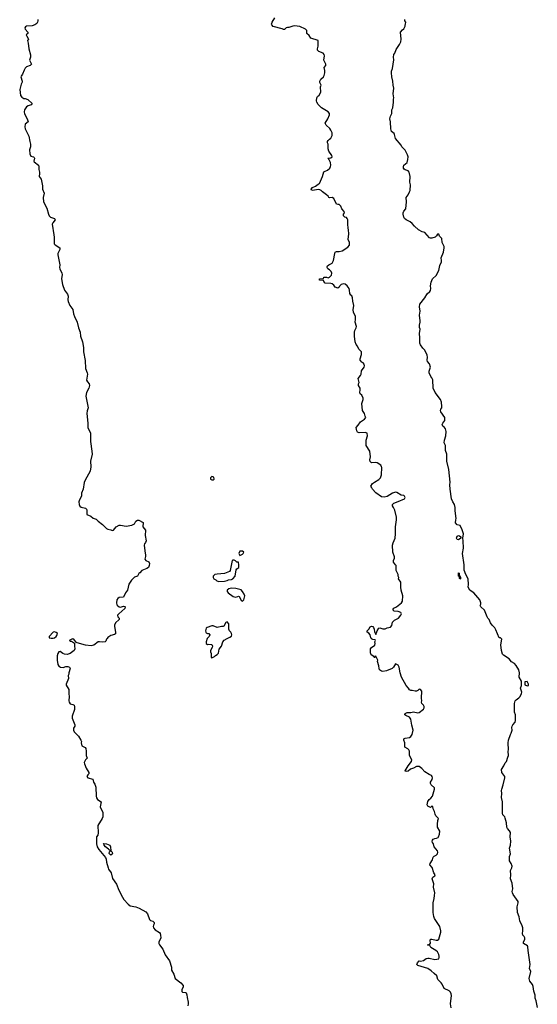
# Model space of a CAD drawing. Header units: inches. Extents: x 2535814 to 2694957, y 540737 to 728403.
# Tile 46 of 106: x 2636451 to 2643834, y 554781 to 568826. Entities that reach past the tile are written whole.
import ezdxf

# ---------------------------------------------------------------- set-up
doc = ezdxf.new("R2010")
doc.units = ezdxf.units.IN
doc.header["$MEASUREMENT"] = 0
for name, color, linetype in [('C6535', 7, 'Continuous'), ('C6536', 7, 'Continuous'), ('C6545', 7, 'Continuous'), ('C6546', 7, 'Continuous')]:
    doc.layers.add(name, color=color, linetype=linetype)

msp = doc.modelspace()

# ---------------------------------------------------------------- linework, layer by layer
at = {"layer": 'C6535', "color": 5}
for points, elevation in [([(2637698, 560000), (2637691, 559990), (2637680, 559960), (2637670, 559950), (2637634, 559946), (2637590, 559954), (2637570, 559952), (2637510, 559904), (2637470, 559894), (2637390, 559905), (2637270, 559939), (2637262, 559942), (2637230, 559982), (2637210, 559993), (2637194, 559990), (2637165, 559975), (2637162, 559970), (2637170, 559962), (2637190, 559962), (2637232, 559932), (2637231, 559890), (2637236, 559850), (2637227, 559830), (2637170, 559785), (2637130, 559773), (2637090, 559777), (2637066, 559786), (2637030, 559814), (2637010, 559808), (2636995, 559785), (2636987, 559753), (2636988, 559690), (2636997, 559630), (2637010, 559605), (2637018, 559598), (2637034, 559590), (2637070, 559587), (2637110, 559599), (2637140, 559600), (2637162, 559590), (2637172, 559572), (2637151, 559510), (2637151, 559490), (2637145, 559470), (2637146, 559430), (2637115, 559350), (2637115, 559335), (2637151, 559270), (2637151, 559210), (2637156, 559170), (2637151, 559111), (2637155, 559090), (2637170, 559067), (2637210, 559056), (2637226, 559046), (2637235, 559030), (2637235, 558985), (2637199, 558890), (2637202, 558862), (2637239, 558770), (2637237, 558750), (2637221, 558719), (2637221, 558690), (2637230, 558666), (2637290, 558605), (2637325, 558550), (2637331, 558530), (2637326, 558510), (2637339, 558470), (2637383, 558443), (2637395, 558430), (2637401, 558390), (2637398, 558330), (2637412, 558290), (2637391, 558269), (2637371, 558230), (2637375, 558210), (2637401, 558150), (2637438, 558090), (2637438, 558070), (2637424, 558056), (2637411, 558030), (2637422, 558010), (2637493, 557993), (2637505, 557950), (2637522, 557922), (2637538, 557878), (2637543, 557750), (2637548, 557728), (2637562, 557702), (2637611, 557670), (2637600, 557600), (2637635, 557515), (2637635, 557455), (2637628, 557430), (2637565, 557330), (2637572, 557228), (2637564, 557196), (2637548, 557170), (2637545, 557150), (2637546, 557070), (2637557, 557030), (2637581, 556990), (2637676, 556876), (2637684, 556850), (2637688, 556808), (2637711, 556730), (2637719, 556710), (2637757, 556657), (2637774, 556574), (2637830, 556496), (2637865, 556410), (2637916, 556310), (2637937, 556277), (2637998, 556210), (2638027, 556187), (2638110, 556170), (2638155, 556155), (2638250, 556101), (2638275, 556070), (2638303, 555990), (2638318, 555978), (2638350, 555966), (2638371, 555950), (2638371, 555930), (2638359, 555910), (2638356, 555890), (2638361, 555870), (2638384, 555844), (2638444, 555804), (2638455, 555790), (2638461, 555770), (2638465, 555730), (2638438, 555670), (2638438, 555650), (2638446, 555630), (2638491, 555570), (2638528, 555488), (2638590, 555402), (2638615, 555310), (2638616, 555270), (2638650, 555212), (2638671, 555151), (2638751, 555090), (2638785, 555050), (2638782, 555030), (2638765, 554990), (2638764, 554964), (2638773, 554953), (2638814, 554950), (2638824, 554944), (2638837, 554917), (2638840, 554880), (2638854, 554814), (2638855, 554790), (2638850, 554758)], 40), ([(2639126, 560000), (2639123, 559997), (2639112, 559952), (2639112, 559930), (2639130, 559912), (2639150, 559918), (2639190, 559912), (2639202, 559890), (2639198, 559870), (2639172, 559830), (2639172, 559810), (2639184, 559784), (2639182, 559730), (2639190, 559722), (2639230, 559742), (2639243, 559757), (2639270, 559772), (2639288, 559790), (2639295, 559845), (2639329, 559890), (2639349, 559950), (2639366, 559974), (2639409, 560000)], 60)]:
    msp.add_lwpolyline(points, dxfattribs=dict(at, elevation=elevation))
at = {"layer": 'C6535', "color": 5, "elevation": 40}
msp.add_lwpolyline([(2637750, 556909), (2637729, 556931), (2637730, 556954), (2637746, 556970), (2637738, 556978), (2637730, 556978), (2637716, 556996), (2637674, 557030), (2637655, 557050), (2637656, 557056), (2637647, 557073), (2637690, 557071), (2637737, 557050), (2637747, 557030), (2637751, 556971), (2637770, 556952), (2637774, 556934), (2637770, 556922)], close=True, dxfattribs=at)
at = {"layer": 'C6536', "color": 5}
for points, elevation in [([(2636708, 568830), (2636710, 568810), (2636707, 568790), (2636695, 568770), (2636666, 568750), (2636630, 568738), (2636548, 568732), (2636535, 568725), (2636525, 568710), (2636529, 568689), (2636567, 568650), (2636567, 568630), (2636546, 568610), (2636551, 568590), (2636578, 568550), (2636563, 568530), (2636574, 568490), (2636581, 568410), (2636605, 568325), (2636605, 568290), (2636592, 568250), (2636618, 568190), (2636602, 568170), (2636550, 568154), (2636530, 568135), (2636513, 568107), (2636490, 568050), (2636470, 568018), (2636467, 568010), (2636486, 567950), (2636485, 567935), (2636470, 567906), (2636465, 567870), (2636451, 567830), (2636464, 567744), (2636480, 567720), (2636510, 567701), (2636530, 567701), (2636567, 567687), (2636631, 567630), (2636616, 567610), (2636570, 567595), (2636550, 567583), (2636522, 567538), (2636513, 567510), (2636521, 567481), (2636559, 567410), (2636572, 567370), (2636530, 567335), (2636524, 567296), (2636528, 567268), (2636583, 567163), (2636595, 567090), (2636607, 567050), (2636606, 567010), (2636592, 566968), (2636596, 566910), (2636610, 566879), (2636648, 566868), (2636658, 566858), (2636661, 566850), (2636651, 566810), (2636657, 566797), (2636721, 566750), (2636726, 566730), (2636723, 566690), (2636735, 566650), (2636736, 566630), (2636727, 566590), (2636758, 566550), (2636775, 566455), (2636777, 566410), (2636801, 566350), (2636785, 566290), (2636790, 566230), (2636838, 566138), (2636864, 566050), (2636874, 566030), (2636891, 566010), (2636950, 565990), (2636959, 565970), (2636924, 565930), (2636914, 565910), (2636936, 565756), (2636945, 565725), (2636941, 565650), (2636945, 565630), (2636955, 565615), (2637026, 565570), (2637025, 565550), (2636994, 565490), (2636993, 565470), (2637022, 565330), (2637019, 565290), (2637023, 565270), (2637053, 565210), (2637055, 565190), (2637047, 565130), (2637062, 565050), (2637089, 564969), (2637135, 564910), (2637141, 564881), (2637139, 564830), (2637145, 564805), (2637167, 564747), (2637210, 564690), (2637217, 564630), (2637231, 564590), (2637273, 564510), (2637288, 564430), (2637316, 564370), (2637318, 564310), (2637348, 564230), (2637363, 564150), (2637360, 564090), (2637385, 563965), (2637390, 563850), (2637415, 563790), (2637418, 563770), (2637406, 563686), (2637418, 563658), (2637442, 563630), (2637448, 563610), (2637436, 563570), (2637404, 563510), (2637395, 563455), (2637426, 563290), (2637413, 563247), (2637408, 563210), (2637425, 563070), (2637423, 563010), (2637462, 562930), (2637462, 562810), (2637482, 562670), (2637483, 562630), (2637460, 562530), (2637464, 562450), (2637456, 562384), (2637383, 562257), (2637370, 562224), (2637358, 562130), (2637333, 562070), (2637331, 562030), (2637304, 561976), (2637297, 561950), (2637300, 561910), (2637310, 561886), (2637330, 561871), (2637390, 561858), (2637404, 561844), (2637411, 561830), (2637410, 561766), (2637465, 561745), (2637497, 561717), (2637540, 561700), (2637571, 561671), (2637630, 561627), (2637688, 561568), (2637710, 561557), (2637751, 561551), (2637770, 561541), (2637790, 561546), (2637827, 561593), (2637870, 561616), (2637890, 561618), (2637970, 561602), (2638050, 561618), (2638087, 561633), (2638110, 561671), (2638130, 561685), (2638150, 561685), (2638210, 561652), (2638206, 561590), (2638245, 561545), (2638240, 561470), (2638253, 561390), (2638246, 561370), (2638231, 561350), (2638226, 561330), (2638235, 561250), (2638247, 561190), (2638247, 561170), (2638236, 561130), (2638251, 561111), (2638292, 561092), (2638302, 561070), (2638299, 561041), (2638287, 561013), (2638263, 560997), (2638192, 560970), (2638164, 560936), (2638152, 560928), (2638132, 560890), (2638090, 560873), (2638045, 560830), (2638010, 560775), (2637987, 560690), (2637961, 560650), (2637931, 560589), (2637870, 560582), (2637850, 560569), (2637836, 560550), (2637831, 560510), (2637839, 560479), (2637850, 560463), (2637870, 560451), (2637890, 560447), (2637930, 560459), (2637950, 560456), (2637956, 560450), (2637953, 560427), (2637863, 560350), (2637847, 560330), (2637851, 560310), (2637871, 560290), (2637871, 560271), (2637819, 560221), (2637803, 560190), (2637802, 560170), (2637820, 560090), (2637816, 560064), (2637804, 560056), (2637750, 560041), (2637710, 560015), (2637698, 560000)], 40), ([(2639409, 560000), (2639410, 560001), (2639450, 560016), (2639470, 560032), (2639477, 560050), (2639474, 560070), (2639462, 560090), (2639442, 560110), (2639435, 560130), (2639435, 560210), (2639410, 560235), (2639390, 560228), (2639365, 560175), (2639354, 560170), (2639330, 560169), (2639270, 560156), (2639210, 560179), (2639190, 560179), (2639123, 560157), (2639111, 560149), (2639101, 560110), (2639105, 560090), (2639110, 560082), (2639130, 560072), (2639151, 560071), (2639162, 560050), (2639152, 560030), (2639126, 560000)], 60)]:
    msp.add_lwpolyline(points, dxfattribs=dict(at, elevation=elevation))
for points, elevation in [([(2639190, 562308), (2639172, 562290), (2639173, 562273), (2639190, 562262), (2639210, 562262), (2639226, 562270), (2639222, 562302)], 60), ([(2639630, 561246), (2639590, 561246), (2639578, 561210), (2639590, 561185), (2639630, 561202), (2639638, 561210), (2639646, 561230)], 60), ([(2639510, 561118), (2639490, 561118), (2639482, 561110), (2639453, 560970), (2639443, 560957), (2639370, 560927), (2639270, 560918), (2639234, 560910), (2639212, 560890), (2639211, 560870), (2639222, 560850), (2639250, 560838), (2639264, 560824), (2639290, 560811), (2639370, 560816), (2639410, 560826), (2639430, 560835), (2639470, 560841), (2639493, 560850), (2639524, 560890), (2639541, 560979), (2639549, 560991), (2639579, 561010), (2639579, 561050), (2639570, 561086), (2639548, 561088), (2639528, 561108)], 60), ([(2639470, 560719), (2639432, 560710), (2639411, 560690), (2639411, 560670), (2639425, 560650), (2639498, 560598), (2639530, 560591), (2639562, 560598), (2639570, 560605), (2639580, 560600), (2639608, 560548), (2639630, 560531), (2639650, 560551), (2639661, 560610), (2639655, 560630), (2639631, 560670), (2639610, 560692), (2639534, 560714)], 60), ([(2636950, 560092), (2636930, 560089), (2636874, 560030), (2636874, 560010), (2636902, 560002), (2636930, 560003), (2636950, 560011), (2636970, 560027), (2636987, 560050), (2636989, 560070), (2636970, 560086)], 40)]:
    msp.add_lwpolyline(points, close=True, dxfattribs=dict(at, elevation=elevation))
at = {"layer": 'C6545', "color": 5}
for points, elevation in [([(2642604, 554730), (2642596, 554790), (2642609, 554909), (2642607, 554930), (2642595, 554955), (2642575, 554975), (2642507, 555007), (2642479, 555070), (2642464, 555090), (2642415, 555135), (2642401, 555190), (2642361, 555221), (2642321, 555261), (2642274, 555294), (2642130, 555335), (2642115, 555350), (2642125, 555375), (2642150, 555402), (2642170, 555398), (2642210, 555406), (2642250, 555436), (2642270, 555441), (2642290, 555439), (2642370, 555422), (2642429, 555431), (2642435, 555450), (2642434, 555470), (2642429, 555490), (2642409, 555530), (2642388, 555550), (2642315, 555590), (2642302, 555622), (2642270, 555626), (2642269, 555630), (2642302, 555638), (2642308, 555652), (2642304, 555690), (2642310, 555711), (2642330, 555711), (2642390, 555696), (2642410, 555697), (2642429, 555710), (2642459, 555810), (2642459, 555830), (2642442, 555890), (2642365, 556005), (2642356, 556036), (2642348, 556092), (2642349, 556229), (2642364, 556290), (2642366, 556334), (2642374, 556370), (2642354, 556450), (2642358, 556498), (2642335, 556570), (2642345, 556595), (2642370, 556614), (2642378, 556630), (2642358, 556658), (2642333, 556733), (2642299, 556770), (2642304, 556790), (2642337, 556843), (2642350, 556882), (2642364, 556896), (2642390, 556907), (2642410, 556927), (2642417, 556950), (2642411, 556971), (2642364, 557030), (2642355, 557070), (2642341, 557090), (2642334, 557110), (2642338, 557122), (2642350, 557137), (2642370, 557146), (2642398, 557150), (2642418, 557162), (2642425, 557170), (2642437, 557210), (2642444, 557250), (2642409, 557310), (2642409, 557350), (2642416, 557404), (2642426, 557430), (2642388, 557468), (2642375, 557495), (2642369, 557530), (2642346, 557570), (2642342, 557602), (2642330, 557606), (2642310, 557588), (2642270, 557608), (2642265, 557625), (2642270, 557672), (2642290, 557705), (2642317, 557723), (2642339, 557750), (2642369, 557850), (2642369, 557870), (2642322, 557910), (2642309, 557930), (2642309, 557950), (2642334, 557990), (2642338, 558010), (2642335, 558030), (2642323, 558043), (2642290, 558059), (2642230, 558099), (2642186, 558146), (2642150, 558172), (2642110, 558172), (2642070, 558150), (2642025, 558134), (2641990, 558109), (2641970, 558102), (2641950, 558106), (2641948, 558110), (2641990, 558185), (2642037, 558243), (2642044, 558270), (2642009, 558330), (2642009, 558390), (2642001, 558410), (2641987, 558427), (2641944, 558450), (2641944, 558510), (2641929, 558550), (2641929, 558570), (2641950, 558579), (2642010, 558588), (2642030, 558603), (2642049, 558630), (2642062, 558690), (2642044, 558764), (2642030, 558850), (2642010, 558878), (2641959, 558899), (2641944, 558910), (2641945, 558915), (2641949, 558930), (2641978, 558942), (2642030, 558944), (2642070, 558951), (2642130, 558941), (2642150, 558946), (2642209, 558990), (2642219, 559010), (2642219, 559030), (2642209, 559050), (2642189, 559070), (2642182, 559090), (2642188, 559110), (2642182, 559150), (2642187, 559247), (2642166, 559270), (2642150, 559278), (2642130, 559258), (2642110, 559249), (2642090, 559249), (2642050, 559259), (2642030, 559258), (2642009, 559269), (2641998, 559290), (2641964, 559330), (2641899, 559450), (2641879, 559510), (2641864, 559590), (2641850, 559618), (2641810, 559638), (2641782, 559590), (2641762, 559570), (2641683, 559537), (2641630, 559529), (2641610, 559533), (2641584, 559550), (2641577, 559570), (2641575, 559610), (2641556, 559670), (2641557, 559690), (2641530, 559746), (2641518, 559742), (2641514, 559730), (2641507, 559727), (2641502, 559742), (2641465, 559765), (2641455, 559795), (2641455, 559850), (2641469, 559870), (2641514, 559906), (2641519, 559930), (2641518, 559950), (2641526, 559970), (2641522, 559982), (2641490, 559986), (2641470, 559995), (2641467, 560000)], 40), ([(2643834, 554734), (2643815, 554830), (2643802, 554870), (2643802, 554910), (2643785, 554970), (2643776, 555036), (2643765, 555065), (2643729, 555110), (2643717, 555150), (2643739, 555250), (2643724, 555290), (2643732, 555350), (2643703, 555550), (2643700, 555600), (2643694, 555614), (2643635, 555650), (2643637, 555670), (2643654, 555710), (2643654, 555730), (2643644, 555750), (2643626, 555770), (2643621, 555790), (2643629, 555830), (2643629, 555870), (2643620, 555900), (2643582, 555970), (2643573, 556030), (2643553, 556090), (2643545, 556170), (2643562, 556230), (2643559, 556250), (2643489, 556350), (2643479, 556370), (2643476, 556390), (2643483, 556430), (2643476, 556510), (2643449, 556570), (2643457, 556630), (2643449, 556690), (2643469, 556730), (2643474, 556750), (2643461, 556790), (2643439, 556830), (2643436, 556850), (2643438, 556890), (2643449, 556930), (2643439, 557010), (2643449, 557050), (2643456, 557110), (2643445, 557170), (2643450, 557230), (2643438, 557258), (2643409, 557290), (2643397, 557310), (2643393, 557370), (2643377, 557437), (2643370, 557455), (2643344, 557484), (2643337, 557510), (2643337, 557670), (2643325, 557730), (2643329, 557790), (2643324, 557830), (2643326, 557850), (2643349, 557910), (2643369, 558010), (2643369, 558030), (2643329, 558090), (2643323, 558130), (2643357, 558183), (2643374, 558226), (2643396, 558244), (2643413, 558307), (2643424, 558330), (2643419, 558390), (2643425, 558410), (2643419, 558510), (2643421, 558550), (2643449, 558630), (2643462, 558650), (2643475, 558690), (2643469, 558730), (2643473, 558750), (2643484, 558770), (2643516, 558804), (2643524, 558830), (2643521, 558910), (2643509, 558950), (2643508, 559072), (2643519, 559110), (2643530, 559126), (2643569, 559151), (2643589, 559170), (2643610, 559214), (2643614, 559234), (2643595, 559290), (2643606, 559330), (2643608, 559390), (2643574, 559450), (2643578, 559510), (2643572, 559550), (2643533, 559613), (2643510, 559641), (2643467, 559667), (2643430, 559710), (2643350, 559763), (2643336, 559776), (2643321, 559830), (2643313, 559910), (2643328, 559990), (2643318, 560000)], 20)]:
    msp.add_lwpolyline(points, dxfattribs=dict(at, elevation=elevation))
at = {"layer": 'C6545', "color": 5, "elevation": 20}
msp.add_lwpolyline([(2643690, 559386), (2643658, 559382), (2643654, 559370), (2643658, 559338), (2643690, 559322), (2643706, 559330), (2643706, 559350)], close=True, dxfattribs=at)
at = {"layer": 'C6546', "color": 5}
for points, elevation in [([(2641467, 560000), (2641459, 560010), (2641449, 560050), (2641433, 560073), (2641408, 560090), (2641408, 560110), (2641430, 560132), (2641450, 560165), (2641470, 560175), (2641490, 560171), (2641498, 560158), (2641507, 560130), (2641510, 560094), (2641530, 560054), (2641549, 560110), (2641574, 560146), (2641590, 560152), (2641630, 560136), (2641663, 560137), (2641690, 560151), (2641738, 560162), (2641757, 560183), (2641769, 560230), (2641778, 560242), (2641799, 560261), (2641852, 560288), (2641889, 560330), (2641899, 560350), (2641889, 560370), (2641850, 560382), (2641790, 560389), (2641775, 560410), (2641789, 560430), (2641824, 560450), (2641895, 560510), (2641910, 560534), (2641916, 560610), (2641892, 560690), (2641885, 560730), (2641889, 560770), (2641885, 560805), (2641855, 560850), (2641858, 560870), (2641850, 560886), (2641849, 560910), (2641822, 560970), (2641819, 561039), (2641812, 561052), (2641781, 561090), (2641781, 561110), (2641795, 561145), (2641795, 561165), (2641775, 561230), (2641769, 561330), (2641777, 561363), (2641804, 561430), (2641809, 561490), (2641809, 561590), (2641826, 561690), (2641823, 561730), (2641801, 561830), (2641784, 561870), (2641769, 561890), (2641769, 561910), (2641788, 561930), (2641850, 561951), (2641938, 561990), (2641949, 562010), (2641939, 562030), (2641930, 562037), (2641890, 562044), (2641830, 562080), (2641810, 562085), (2641770, 562073), (2641690, 562023), (2641650, 562014), (2641610, 562018), (2641530, 562076), (2641484, 562130), (2641470, 562158), (2641458, 562170), (2641485, 562210), (2641510, 562231), (2641574, 562266), (2641597, 562290), (2641610, 562334), (2641616, 562436), (2641613, 562450), (2641602, 562470), (2641550, 562504), (2641530, 562510), (2641470, 562507), (2641450, 562522), (2641443, 562550), (2641453, 562590), (2641447, 562670), (2641395, 562750), (2641392, 562770), (2641395, 562830), (2641412, 562888), (2641409, 562929), (2641378, 562938), (2641293, 562933), (2641270, 562944), (2641260, 562960), (2641249, 563010), (2641280, 563041), (2641310, 563090), (2641369, 563130), (2641388, 563150), (2641378, 563170), (2641369, 563210), (2641342, 563250), (2641333, 563350), (2641349, 563410), (2641349, 563429), (2641329, 563469), (2641309, 563489), (2641303, 563503), (2641309, 563550), (2641305, 563570), (2641284, 563610), (2641285, 563630), (2641294, 563650), (2641281, 563710), (2641314, 563750), (2641322, 563770), (2641325, 563815), (2641364, 563870), (2641369, 563890), (2641364, 563910), (2641350, 563929), (2641330, 563942), (2641309, 563970), (2641305, 563990), (2641324, 564050), (2641324, 564090), (2641286, 564126), (2641269, 564170), (2641248, 564192), (2641234, 564230), (2641225, 564310), (2641226, 564370), (2641230, 564392), (2641249, 564430), (2641254, 564450), (2641237, 564510), (2641243, 564550), (2641239, 564590), (2641213, 564653), (2641206, 564686), (2641217, 564750), (2641203, 564810), (2641200, 564860), (2641190, 564886), (2641176, 564896), (2641161, 564921), (2641157, 564970), (2641149, 564990), (2641123, 565030), (2641093, 565053), (2641070, 565059), (2641038, 565050), (2641016, 565030), (2641010, 565009), (2640990, 564994), (2640950, 565010), (2640930, 565039), (2640910, 565057), (2640890, 565064), (2640810, 565069), (2640788, 565090), (2640786, 565106), (2640728, 565110), (2640729, 565131), (2640786, 565134), (2640790, 565152), (2640828, 565152), (2640850, 565142), (2640870, 565151), (2640897, 565183), (2640901, 565210), (2640893, 565233), (2640870, 565257), (2640848, 565270), (2640835, 565290), (2640836, 565304), (2640843, 565317), (2640858, 565330), (2640906, 565354), (2640929, 565390), (2640945, 565490), (2640952, 565508), (2640970, 565521), (2641010, 565517), (2641050, 565531), (2641130, 565579), (2641156, 565610), (2641153, 565650), (2641137, 565690), (2641145, 565770), (2641142, 565830), (2641134, 565850), (2641129, 565911), (2641129, 565970), (2641122, 565990), (2641110, 566002), (2641089, 566010), (2641069, 566030), (2641069, 566050), (2641082, 566070), (2641078, 566090), (2641045, 566130), (2641030, 566168), (2641010, 566189), (2640990, 566188), (2640970, 566195), (2640930, 566275), (2640910, 566289), (2640870, 566284), (2640858, 566290), (2640849, 566309), (2640829, 566329), (2640769, 566370), (2640749, 566390), (2640730, 566399), (2640710, 566404), (2640630, 566390), (2640613, 566393), (2640607, 566407), (2640627, 566433), (2640670, 566453), (2640710, 566482), (2640729, 566491), (2640772, 566588), (2640790, 566654), (2640798, 566662), (2640839, 566681), (2640874, 566710), (2640885, 566730), (2640889, 566750), (2640886, 566790), (2640865, 566825), (2640858, 566830), (2640858, 566838), (2640846, 566850), (2640890, 566856), (2640909, 566870), (2640904, 566890), (2640862, 566950), (2640850, 566986), (2640849, 567050), (2640842, 567070), (2640842, 567090), (2640850, 567102), (2640870, 567122), (2640890, 567134), (2640907, 567173), (2640907, 567210), (2640890, 567249), (2640873, 567273), (2640823, 567323), (2640809, 567350), (2640845, 567410), (2640869, 567470), (2640869, 567490), (2640849, 567510), (2640758, 567570), (2640710, 567618), (2640690, 567648), (2640683, 567670), (2640687, 567713), (2640699, 567730), (2640724, 567750), (2640744, 567790), (2640742, 567870), (2640749, 567890), (2640732, 567930), (2640732, 567950), (2640745, 567975), (2640783, 568010), (2640793, 568030), (2640801, 568070), (2640802, 568102), (2640796, 568144), (2640817, 568170), (2640819, 568190), (2640789, 568250), (2640799, 568310), (2640795, 568330), (2640778, 568350), (2640718, 568370), (2640699, 568390), (2640697, 568410), (2640709, 568450), (2640706, 568530), (2640603, 568563), (2640580, 568600), (2640546, 568630), (2640546, 568670), (2640526, 568690), (2640449, 568729), (2640370, 568737), (2640346, 568734), (2640290, 568715), (2640270, 568715), (2640254, 568710), (2640230, 568686), (2640213, 568687), (2640197, 568697), (2640068, 568730), (2640048, 568750), (2640044, 568764), (2640054, 568790), (2640089, 568850)], 40), ([(2643318, 560000), (2643310, 560008), (2643288, 560010), (2643243, 560123), (2643229, 560150), (2643189, 560190), (2643164, 560224), (2643149, 560269), (2643129, 560290), (2643117, 560310), (2643082, 560402), (2643029, 560450), (2643019, 560470), (2643029, 560490), (2643029, 560510), (2643013, 560550), (2642929, 560649), (2642904, 560664), (2642872, 560690), (2642849, 560730), (2642853, 560770), (2642849, 560850), (2642816, 560910), (2642792, 560972), (2642792, 561050), (2642765, 561210), (2642781, 561290), (2642778, 561390), (2642773, 561430), (2642782, 561490), (2642761, 561550), (2642732, 561612), (2642690, 561621), (2642667, 561650), (2642670, 561694), (2642678, 561710), (2642661, 561821), (2642663, 561870), (2642653, 561910), (2642629, 561950), (2642612, 561990), (2642590, 562130), (2642587, 562190), (2642592, 562230), (2642574, 562410), (2642545, 562530), (2642543, 562630), (2642523, 562683), (2642526, 562730), (2642523, 562750), (2642506, 562790), (2642509, 562830), (2642529, 562890), (2642532, 562950), (2642523, 562990), (2642509, 563010), (2642485, 563030), (2642479, 563050), (2642487, 563070), (2642515, 563110), (2642515, 563150), (2642457, 563230), (2642453, 563250), (2642459, 563270), (2642472, 563288), (2642474, 563310), (2642465, 563370), (2642452, 563410), (2642379, 563510), (2642349, 563570), (2642344, 563690), (2642330, 563718), (2642314, 563734), (2642293, 563790), (2642290, 563814), (2642309, 563871), (2642296, 563916), (2642269, 563950), (2642265, 563970), (2642269, 564010), (2642262, 564042), (2642229, 564110), (2642201, 564141), (2642169, 564189), (2642159, 564210), (2642160, 564290), (2642153, 564350), (2642163, 564410), (2642155, 564435), (2642153, 564467), (2642165, 564510), (2642165, 564530), (2642152, 564610), (2642163, 564670), (2642153, 564730), (2642159, 564770), (2642230, 564859), (2642265, 564915), (2642301, 564950), (2642310, 564965), (2642314, 564990), (2642310, 565030), (2642320, 565080), (2642339, 565130), (2642390, 565176), (2642427, 565250), (2642442, 565318), (2642466, 565370), (2642469, 565390), (2642464, 565430), (2642496, 565510), (2642506, 565570), (2642503, 565590), (2642477, 565650), (2642470, 565706), (2642440, 565740), (2642430, 565766), (2642410, 565766), (2642397, 565743), (2642375, 565725), (2642328, 565708), (2642310, 565708), (2642295, 565715), (2642230, 565788), (2642190, 565799), (2642138, 565830), (2642080, 565880), (2642050, 565921), (2642022, 565942), (2641961, 565970), (2641941, 565990), (2641930, 566009), (2641920, 566050), (2641920, 566070), (2641930, 566094), (2641959, 566130), (2641969, 566230), (2641965, 566290), (2641992, 566328), (2642009, 566371), (2642022, 566390), (2642024, 566470), (2642015, 566510), (2642021, 566590), (2642013, 566630), (2642006, 566650), (2641990, 566669), (2641950, 566684), (2641936, 566696), (2641926, 566710), (2641924, 566730), (2641930, 566750), (2641979, 566790), (2641989, 566830), (2641990, 566870), (2641980, 566900), (2641947, 566967), (2641902, 567010), (2641890, 567035), (2641812, 567132), (2641797, 567190), (2641790, 567202), (2641755, 567230), (2641745, 567270), (2641738, 567370), (2641730, 567410), (2641738, 567450), (2641758, 567490), (2641759, 567541), (2641775, 567570), (2641784, 567650), (2641783, 567690), (2641789, 567710), (2641778, 567770), (2641785, 567850), (2641776, 567890), (2641772, 567950), (2641757, 568010), (2641754, 568070), (2641754, 568090), (2641769, 568130), (2641788, 568252), (2641784, 568290), (2641789, 568330), (2641802, 568350), (2641820, 568400), (2641870, 568471), (2641887, 568510), (2641892, 568550), (2641884, 568650), (2641910, 568682), (2641930, 568694), (2641947, 568733), (2641948, 568752), (2641956, 568764), (2641958, 568790), (2641946, 568810), (2641946, 568830)], 20)]:
    msp.add_lwpolyline(points, dxfattribs=dict(at, elevation=elevation))
at = {"layer": 'C6546', "color": 5, "elevation": 20}
for points in [[(2642710, 561406), (2642690, 561409), (2642681, 561430), (2642690, 561457), (2642710, 561467), (2642724, 561464), (2642745, 561450), (2642743, 561430)], [(2642730, 560846), (2642725, 560855), (2642722, 560882), (2642710, 560888), (2642710, 560935), (2642718, 560930), (2642718, 560898), (2642730, 560892), (2642736, 560870), (2642738, 560850)]]:
    msp.add_lwpolyline(points, close=True, dxfattribs=at)

doc.saveas('drawing.dxf')
